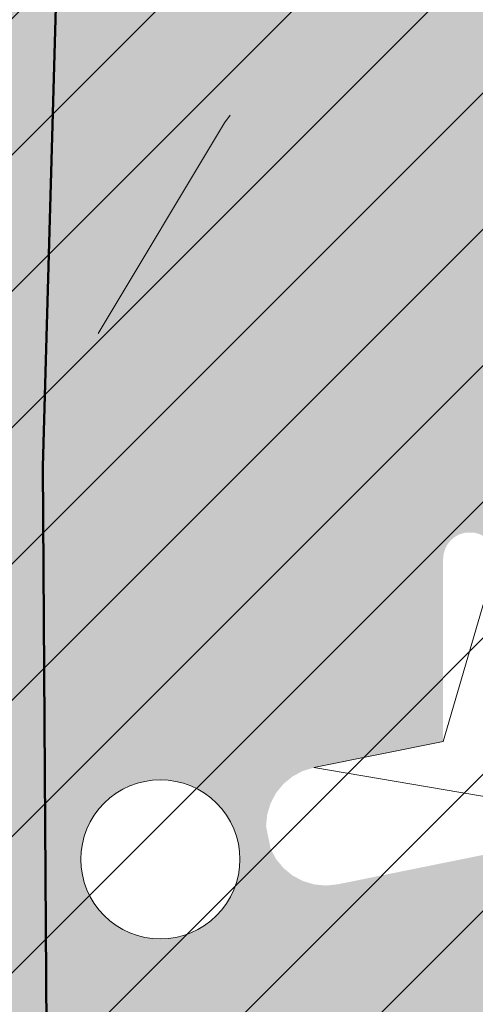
# Model space of a CAD drawing. Header units: metres. Extents: x -5203299 to 2078834, y 245743 to 5816291.
# Tile 58 of 256: x 366404.815 to 366405.76, y 5814189.861 to 5814191.904. Entities that reach past the tile are written whole.
import ezdxf

# ---------------------------------------------------------------- set-up
doc = ezdxf.new("R2010")
doc.units = ezdxf.units.M
doc.header["$LTSCALE"] = 0.5
doc.linetypes.add('Linienart-1', pattern=[2.116328, 1.058164, -1.058164])
for name, color, linetype, lineweight in [('01_CS-530-Belag-Drainasphalt', 7, 'Continuous', 5), ('01_CS-590-Markierung Mulde', 255, 'Continuous', 9), ('30 -39 Baustelle- Fläche', 7, 'Continuous', 15), ('AutoTurn-Lastzug mit Sattelzug', 7, 'Continuous', 9), ('Keine', 7, 'Continuous', 9)]:
    doc.layers.add(name, color=color, linetype=linetype, lineweight=lineweight)
doc.layers.add('30 -34 Innenwände- 4 Türen_Fenster', color=7, linetype='Continuous', lineweight=15, true_color=0x9955ff)
doc.layers.add('LA-Belag-Behinderte Parkplätze', color=7, linetype='Continuous', lineweight=9, true_color=0x888888)

# ---------------------------------------------------------------- blocks, each defined once
blk = doc.blocks.new('Gruppe-17')
at = {"color": 255, "linetype": 'Continuous', "lineweight": 5}
for points in [[(366406.53240919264, 5814191.169278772), (366406.5421994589, 5814191.174101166), (366406.5525354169, 5814191.17760442), (366406.56324021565, 5814191.179728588), (366406.5741306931, 5814191.180437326), (366406.58502050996, 5814191.17971851), (366406.59572333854, 5814191.177584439), (366406.6060560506, 5814191.174071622), (366406.6249133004, 5814191.163172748), (366406.6331151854, 5814191.155973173), (366406.64030716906, 5814191.147764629), (366406.6463661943, 5814191.13868757), (366406.6511885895, 5814191.128897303), (366406.6546918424, 5814191.118561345), (366406.6568160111, 5814191.107856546), (366406.6568059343, 5814191.08607625), (366406.6546718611, 5814191.075373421), (366406.6511590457, 5814191.065040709), (366406.64632759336, 5814191.05525491), (366406.6402601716, 5814191.046183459), (366406.6330605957, 5814191.037981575), (366406.62485205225, 5814191.03078959), (366406.6157749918, 5814191.024730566), (366406.1041243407, 5814190.72964447), (366406.1038966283, 5814190.23746731), (366405.47383770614, 5814190.110258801), (366405.4497425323, 5814190.107815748), (366405.42563372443, 5814190.110120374), (366405.40243777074, 5814190.117084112), (366405.38104607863, 5814190.12843935), (366405.36228071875, 5814190.143749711), (366405.3468628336, 5814190.16242683), (366405.3353849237, 5814190.183752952), (366405.32584502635, 5814190.231003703), (366405.3281496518, 5814190.25511251), (366405.33511338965, 5814190.278308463), (366405.34646862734, 5814190.299700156), (366405.3617789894, 5814190.318465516), (366405.38045610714, 5814190.3338834), (366405.4017822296, 5814190.34536131), (366405.42493780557, 5814190.352458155), (366405.69297482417, 5814190.406574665), (366405.69314998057, 5814190.785157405), (366405.6942214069, 5814190.795984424), (366405.69738449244, 5814190.80639438), (366405.7025176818, 5814190.815987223), (366405.70942370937, 5814190.824394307), (366405.71783718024, 5814190.831292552), (366405.72743476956, 5814190.836416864), (366405.73784764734, 5814190.839570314), (366405.7595026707, 5814190.839560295), (366405.769912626, 5814190.836397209), (366405.77950546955, 5814190.83126402), (366405.7879125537, 5814190.824357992), (366405.79481079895, 5814190.815944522), (366405.7999351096, 5814190.806346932), (366405.8030885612, 5814190.795934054), (366405.80414996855, 5814190.785106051), (366405.8039852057, 5814190.428987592), (366405.93713232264, 5814190.455869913), (366405.9373035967, 5814190.826061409)], [(366405.26102125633, 5814190.220411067), (366405.2659875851, 5814190.204999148), (366405.26941936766, 5814190.189174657), (366405.2712835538, 5814190.173089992), (366405.27156219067, 5814190.1569000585), (366405.2702525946, 5814190.140760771), (366405.2673673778, 5814190.124827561), (366405.26293432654, 5814190.109253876), (366405.2569961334, 5814190.094189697), (366405.24960998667, 5814190.0797801), (366405.24084701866, 5814190.066163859), (366405.23079162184, 5814190.053472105), (366405.21954063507, 5814190.041827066), (366405.2072024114, 5814190.031340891), (366405.1938957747, 5814190.0221145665), (366405.17974887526, 5814190.014236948), (366405.16489795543, 5814190.007783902), (366405.1494860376, 5814190.002817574), (366405.13366154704, 5814189.99938579), (366405.11757688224, 5814189.9975216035), (366405.1013869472, 5814189.997242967), (366405.08524766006, 5814189.998552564), (366405.0693144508, 5814190.00143778), (366405.053740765, 5814190.005870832), (366405.03867658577, 5814190.011809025), (366405.02426698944, 5814190.019195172), (366405.01065074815, 5814190.02795814), (366404.9979589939, 5814190.038013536), (366404.9863139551, 5814190.049264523), (366404.9758277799, 5814190.061602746), (366404.966601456, 5814190.0749093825), (366404.95872383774, 5814190.089056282), (366404.95227079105, 5814190.103907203), (366404.94730446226, 5814190.11931912), (366404.9438726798, 5814190.135143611), (366404.94200849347, 5814190.151228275), (366404.9417298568, 5814190.167418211), (366404.94303945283, 5814190.183557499), (366404.9459246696, 5814190.199490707), (366404.95035772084, 5814190.215064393), (366404.95629591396, 5814190.230128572), (366404.96368206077, 5814190.244538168), (366404.9724450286, 5814190.25815441), (366404.98250042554, 5814190.270846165), (366404.9937514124, 5814190.2824912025), (366405.006089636, 5814190.292977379), (366405.0193962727, 5814190.302203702), (366405.0335431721, 5814190.31008132), (366405.048394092, 5814190.316534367), (366405.0638060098, 5814190.321500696), (366405.07963050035, 5814190.324932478), (366405.0957151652, 5814190.326796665), (366405.1119051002, 5814190.327075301), (366405.1280443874, 5814190.325765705), (366405.14397759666, 5814190.32288049), (366405.15955128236, 5814190.318447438), (366405.17461546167, 5814190.312509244), (366405.189025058, 5814190.305123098), (366405.2026412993, 5814190.29636013), (366405.21533305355, 5814190.286304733), (366405.2269780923, 5814190.275053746), (366405.23746426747, 5814190.262715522), (366405.24669059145, 5814190.249408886), (366405.25456820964, 5814190.235261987)]]:
    blk.add_wipeout(points, dxfattribs=at).dxf.layer = 'LA-Belag-Behinderte Parkplätze'
at = {"layer": 'LA-Belag-Behinderte Parkplätze', "color": 9, "flags": 128}
blk.add_lwpolyline([(366406.5324091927, 5814191.169278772, -0.4142135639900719), (366406.6463661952, 5814191.138687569, -0.4142136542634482), (366406.6157749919, 5814191.024730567), (366406.1041243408, 5814190.729644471), (366406.1038966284, 5814190.23746731), (366405.4249378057, 5814190.352458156), (366405.6929748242, 5814190.406574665), (366405.8041499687, 5814190.785106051), (366405.8039852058, 5814190.428987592), (366405.9371323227, 5814190.455869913), (366405.9373035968, 5814190.826061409)], format="xyb", close=True, dxfattribs=at)
blk.add_lwpolyline([(366405.2716460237, 5814190.162159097), (366405.2708515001, 5814190.14598627), (366405.2684755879, 5814190.129969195), (366405.2645411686, 5814190.114262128), (366405.2590861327, 5814190.099016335), (366405.2521630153, 5814190.08437864), (366405.2438384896, 5814190.070490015), (366405.2341927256, 5814190.057484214), (366405.223318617, 5814190.045486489), (366405.2113208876, 5814190.034612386), (366405.1983150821, 5814190.024966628), (366405.1844264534, 5814190.016642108), (366405.1697887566, 5814190.009718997), (366405.1545429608, 5814190.004263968), (366405.1388358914, 5814190.000329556), (366405.1228188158, 5814189.997953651), (366405.1066459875, 5814189.997159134), (366405.0904731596, 5814189.997953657), (366405.0744560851, 5814190.00032957), (366405.0587490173, 5814190.00426399), (366405.043503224, 5814190.009719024), (366405.0288655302, 5814190.016642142), (366405.0149769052, 5814190.024966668), (366405.0019711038, 5814190.034612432), (366404.9899733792, 5814190.045486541), (366404.979099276, 5814190.05748427), (366404.9694535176, 5814190.070490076), (366404.961128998, 5814190.084378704), (366404.954205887, 5814190.099016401), (366404.9487508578, 5814190.114262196), (366404.9448164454, 5814190.129969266), (366404.9424405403, 5814190.145986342), (366404.9416460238, 5814190.16215917), (366404.9424405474, 5814190.178331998), (366404.9448164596, 5814190.194349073), (366404.9487508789, 5814190.21005614), (366404.9542059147, 5814190.225301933), (366404.9611290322, 5814190.239939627), (366404.9694535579, 5814190.253828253), (366404.9790993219, 5814190.266834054), (366404.9899734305, 5814190.278831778), (366405.0019711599, 5814190.289705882), (366405.0149769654, 5814190.29935164), (366405.0288655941, 5814190.30767616), (366405.0435032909, 5814190.314599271), (366405.0587490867, 5814190.320054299), (366405.0744561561, 5814190.323988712), (366405.0904732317, 5814190.326364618), (366405.10664606, 5814190.327159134), (366405.1228188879, 5814190.32636461), (366405.1388359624, 5814190.323988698), (366405.1545430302, 5814190.320054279), (366405.1697888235, 5814190.314599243), (366405.1844265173, 5814190.307676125), (366405.1983151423, 5814190.2993516), (366405.2113209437, 5814190.289705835), (366405.2233186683, 5814190.278831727), (366405.2341927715, 5814190.266833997), (366405.2438385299, 5814190.253828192), (366405.2521630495, 5814190.239939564), (366405.2590861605, 5814190.225301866), (366405.2645411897, 5814190.210056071), (366405.2684756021, 5814190.194349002), (366405.2708515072, 5814190.178331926)], close=True, dxfattribs=at)
blk = doc.blocks.new('Gruppe-18')
at = {"layer": 'LA-Belag-Behinderte Parkplätze', "color": 7}
blk.add_blockref('Gruppe-17', (0, 0), dxfattribs=at)
blk = doc.blocks.new('_25-01-10_187 KRA_CS_LP4_Außenanlagenplan (3D)')
at = {"layer": '01_CS-530-Belag-Drainasphalt', "linetype": 'Continuous', "lineweight": 0}
h = blk.add_hatch(color=7, dxfattribs=at)
h.paths.add_polyline_path([(366380.5245484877, 5814205.779058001), (366380.5245458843, 5814194.07157948), (366375.824735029, 5814194.071580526), (366375.8247362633, 5814199.623918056), (366373.8245471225, 5814199.623918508), (366373.8245398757, 5814167.070873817), (366399.2252964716, 5814167.070868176), (366399.2252961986, 5814165.870868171), (366370.5747916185, 5814165.870874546), (366370.5747941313, 5814177.171675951), (366370.3748127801, 5814177.171676), (366370.374812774, 5814177.186418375), (366370.3746512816, 5814177.171675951), (366367.9747483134, 5814177.171681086), (366367.9747202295, 5814165.870875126), (366367.9746988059, 5814157.347647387), (366371.8246963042, 5814157.347646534), (366372.7024521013, 5814158.561371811), (366367.9747903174, 5814160.00662699), (366367.9747903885, 5814160.320331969), (366372.8882454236, 5814158.81827947), (366375.5044042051, 5814162.435798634), (366375.7284452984, 5814162.709942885), (366375.9832231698, 5814162.955783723), (366376.2651893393, 5814163.169897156), (366376.570416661, 5814163.349301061), (366376.8946540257, 5814163.491496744), (366377.2333855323, 5814163.594503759), (366377.5818934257, 5814163.656887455), (366377.9353237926, 5814163.677778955), (366394.9040393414, 5814163.677775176), (366394.9882708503, 5814163.676592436), (366395.0724359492, 5814163.673045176), (366395.1564682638, 5814163.667136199), (366395.2403015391, 5814163.658870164), (366395.3238696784, 5814163.648253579), (366395.4071067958, 5814163.635294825), (366395.4899472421, 5814163.620004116), (366395.5723257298, 5814163.602393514), (366410.6087460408, 5814160.166510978), (366410.8065105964, 5814160.110486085), (366410.9974805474, 5814160.034459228), (366411.1796387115, 5814159.939233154), (366411.3510610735, 5814159.825813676), (366411.5099369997, 5814159.695398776), (366411.6545883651, 5814159.549365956), (366411.7834873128, 5814159.389257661), (366411.8952723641, 5814159.216765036), (366412.8012081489, 5814157.647637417), (366419.1957478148, 5814157.647635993), (366419.1934128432, 5814157.347635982), (366419.1933970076, 5814086.213699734), (366419.2007788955, 5814086.042022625), (366419.2228700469, 5814085.87161281), (366419.2595073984, 5814085.703728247), (366419.3104204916, 5814085.53960823), (366419.3752334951, 5814085.380464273), (366419.4534679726, 5814085.227471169), (366419.544546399, 5814085.08175829), (366419.6477961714, 5814084.944401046), (366419.7283441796, 5814084.859834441), (366419.8126085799, 5814084.778970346), (366419.9004193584, 5814084.701971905), (366419.9915993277, 5814084.628994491), (366420.0859645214, 5814084.560185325), (366420.1833245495, 5814084.495683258), (366420.283482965, 5814084.43561844), (366420.3862376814, 5814084.380112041), (366424.4003221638, 5814082.326862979), (366424.5764741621, 5814082.225140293), (366424.7413825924, 5814082.106051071), (366424.893341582, 5814081.970827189), (366425.0307792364, 5814081.820867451), (366425.1522738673, 5814081.65772308), (366425.256568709, 5814081.483081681), (366425.3425848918, 5814081.298749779), (366425.409432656, 5814081.106634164), (366426.8580275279, 5814076.143406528), (366427.4339967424, 5814076.31151206), (366428.2745244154, 5814073.431666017), (366428.3363271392, 5814073.252095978), (366428.4148828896, 5814073.079197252), (366428.5094834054, 5814072.914528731), (366428.6192757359, 5814072.759575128), (366428.743269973, 5814072.615733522), (366428.8803481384, 5814072.484300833), (366429.029274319, 5814072.366462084), (366429.1887057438, 5814072.263279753), (366433.5105508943, 5814069.748989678), (366433.2088360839, 5814069.230368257), (366439.0906874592, 5814065.808524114), (366439.2140185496, 5814065.72779724), (366439.3281783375, 5814065.634550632), (366439.4319012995, 5814065.529817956), (366439.5240376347, 5814065.41476022), (366439.6035659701, 5814065.29065289), (366439.6696047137, 5814065.158871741), (366439.7214217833, 5814065.020877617), (366439.7584427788, 5814064.878200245), (366440.2684288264, 5814062.377861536), (366440.3028959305, 5814062.2516823), (366440.3535373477, 5814062.131081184), (366440.4194866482, 5814062.018121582), (366440.4996154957, 5814061.914736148), (366440.5925529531, 5814061.82269371), (366440.6967089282, 5814061.743569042), (366440.810301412, 5814061.678715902), (366440.9313869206, 5814061.629243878), (366455.6199126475, 5814056.722050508), (366457.3425736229, 5814056.192103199), (366459.0849528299, 5814055.731104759), (366460.8442922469, 5814055.339786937), (366462.6178064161, 5814055.018769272), (366464.4026874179, 5814054.768560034), (366466.19610934, 5814054.589555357), (366467.9952327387, 5814054.482038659), (366469.797209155, 5814054.446180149), (366589.2494747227, 5814054.446115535), (366589.2494755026, 5814057.91611552), (366469.797210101, 5814057.916202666), (366467.1023797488, 5814058.003107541), (366464.4187476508, 5814058.263457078), (366461.7574654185, 5814058.696169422), (366459.1295917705, 5814059.299446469), (366456.5460466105, 5814060.070781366), (366454.0175656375, 5814061.006968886), (366451.5546557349, 5814062.104118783), (366449.1675503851, 5814063.357670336), (366445.0394189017, 5814066.03048183), (366441.2534884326, 5814069.169290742), (366437.8620825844, 5814072.730717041), (366434.9120724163, 5814076.665539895), (366432.4442286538, 5814080.919377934), (366430.4926582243, 5814085.433440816), (366429.0843328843, 5814090.145341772), (366428.238716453, 5814094.989959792), (366427.5056744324, 5814094.989959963), (366427.3306038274, 5814095.005404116), (366427.1609408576, 5814095.051259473), (366427.0019260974, 5814095.126109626), (366426.8584712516, 5814095.227642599), (366426.7350073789, 5814095.352722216), (366426.6353480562, 5814095.497484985), (366426.562571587, 5814095.65745943), (366426.5189259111, 5814095.827704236), (366423.9095304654, 5814111.696591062), (366423.888608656, 5814111.871801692), (366423.8832113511, 5814112.048174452), (366423.8933808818, 5814112.224336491), (366423.9190380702, 5814112.398916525), (366423.9599832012, 5814112.570555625), (366424.0158975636, 5814112.737917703), (366424.0863458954, 5814112.899700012), (366424.170779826, 5814113.0546432), (366425.703652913, 5814115.594126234), (366425.7800666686, 5814115.732854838), (366425.8452634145, 5814115.877194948), (366425.8988342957, 5814116.026241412), (366425.9404433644, 5814116.179059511), (366425.9698296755, 5814116.3346909), (366425.9868089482, 5814116.492159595), (366425.9912746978, 5814116.650478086), (366425.9831989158, 5814116.808653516), (366423.7382852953, 5814141.51438392), (366423.7321150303, 5814141.785583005), (366423.7627008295, 5814142.05512247), (366423.8294800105, 5814142.318043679), (366423.9312240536, 5814142.569509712), (366424.0660611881, 5814142.804894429), (366424.2315108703, 5814143.019867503), (366424.4245293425, 5814143.210474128), (366424.6415656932, 5814143.373207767), (366442.666624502, 5814155.067145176), (366445.6216662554, 5814157.003694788), (366445.7900252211, 5814157.099972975), (366445.9687962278, 5814157.175173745), (366446.1553525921, 5814157.228192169), (366446.3469532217, 5814157.258249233), (366446.5407829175, 5814157.264903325), (366446.7339937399, 5814157.248056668), (366446.9237468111, 5814157.207956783), (366447.1072541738, 5814157.145193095), (366476.3015162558, 5814144.394029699), (366476.4051923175, 5814144.352986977), (366476.511475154, 5814144.319264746), (366476.6198485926, 5814144.293026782), (366476.7297862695, 5814144.274400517), (366476.8407542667, 5814144.263476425), (366476.9522136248, 5814144.260307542), (366477.0636230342, 5814144.26490927), (366477.1744413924, 5814144.277259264), (366488.0002797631, 5814145.867364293), (366488.3862809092, 5814145.950318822), (366488.7580457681, 5814146.083244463), (366489.1091354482, 5814146.263838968), (366489.4334691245, 5814146.48897448), (366489.7254294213, 5814146.754751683), (366489.9799596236, 5814147.056567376), (366490.1926513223, 5814147.389194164), (366490.3598207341, 5814147.746870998), (366490.8086477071, 5814148.899400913), (366490.8234614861, 5814148.931748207), (366490.8378906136, 5814148.964268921), (366490.8519330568, 5814148.99695845), (366490.8655868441, 5814149.029812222), (366490.8788500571, 5814149.062825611), (366490.89172082, 5814149.095993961), (366490.9041973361, 5814149.129312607), (366490.9162778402, 5814149.162776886), (366490.9673707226, 5814149.306981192), (366492.1624896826, 5814152.37589293), (366492.2351482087, 5814152.587938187), (366492.3332820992, 5814152.789462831), (366492.4554077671, 5814152.977419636), (366492.5996786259, 5814153.148966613), (366492.7639132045, 5814153.301509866), (366492.9456282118, 5814153.432742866), (366493.1420760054, 5814153.5406813), (366493.3502862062, 5814153.623693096), (366501.4194279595, 5814156.278543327), (366501.6210826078, 5814156.322470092), (366501.8274599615, 5814156.324065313), (366502.0297695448, 5814156.283261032), (366502.2193941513, 5814156.201795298), (366502.3882568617, 5814156.083138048), (366502.5291651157, 5814155.932343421), (366502.6361170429, 5814155.755834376), (366502.7045575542, 5814155.561129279), (366506.1071574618, 5814143.784365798), (366506.1514808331, 5814143.59785879), (366506.1777443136, 5814143.407965), (366506.1857066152, 5814143.216429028), (366506.1752945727, 5814143.025010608), (366506.1466038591, 5814142.835468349), (366506.0998980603, 5814142.649543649), (366506.0356062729, 5814142.468944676), (366505.9543191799, 5814142.295330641), (366505.5745484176, 5814141.576134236), (366509.6573640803, 5814141.576133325), (366507.504982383, 5814149.025757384), (366507.4795223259, 5814149.137562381), (366507.4670289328, 5814149.251546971), (366507.46766647, 5814149.366212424), (366507.4814265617, 5814149.48005104), (366507.5081282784, 5814149.591566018), (366507.5474205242, 5814149.699291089), (366507.5987866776, 5814149.80180983), (366507.661551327, 5814149.89777425), (366507.6615656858, 5814149.89779368), (366507.6615800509, 5814149.897813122), (366507.6615944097, 5814149.897832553), (366507.6616087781, 5814149.897851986), (366507.6616231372, 5814149.897871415), (366507.661637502, 5814149.897890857), (366507.6616518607, 5814149.897910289), (366507.6616662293, 5814149.897929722), (366510.0964387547, 5814153.191568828), (366510.3175798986, 5814153.443465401), (366510.5776839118, 5814153.654891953), (366510.8694447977, 5814153.819909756), (366511.1846673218, 5814153.933883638), (366511.5144972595, 5814153.993612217), (366511.8496700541, 5814153.997417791), (366512.1807711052, 5814153.945193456), (366512.4985003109, 5814153.83840646), (366520.0537782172, 5814150.571419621), (366520.2143980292, 5814150.510019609), (366520.379698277, 5814150.462643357), (366520.5484571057, 5814150.42964121), (366520.7194270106, 5814150.411257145), (366520.8913441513, 5814150.407627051), (366521.0629377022, 5814150.418777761), (366521.2329391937, 5814150.444626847), (366521.4000919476, 5814150.484983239), (366525.3457663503, 5814151.619163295), (366525.5688086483, 5814151.669672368), (366525.7961588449, 5814151.694389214), (366526.0248443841, 5814151.692990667), (366526.2518752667, 5814151.665494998), (366526.4742831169, 5814151.61226172), (366526.6891600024, 5814151.533986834), (366526.8936964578, 5814151.431693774), (366527.0852182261, 5814151.306719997), (366528.5194250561, 5814150.249207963), (366528.609324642, 5814150.177802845), (366528.6938725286, 5814150.100135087), (366528.7726333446, 5814150.016604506), (366528.8452015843, 5814149.927641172), (366528.911203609, 5814149.83370313), (366528.970299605, 5814149.735274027), (366529.0221852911, 5814149.632860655), (366529.0665935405, 5814149.526990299), (366530.3082701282, 5814146.240986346), (366530.3938547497, 5814146.067451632), (366530.5112572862, 5814145.913647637), (366530.6560822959, 5814145.785332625), (366530.8229076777, 5814145.687310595), (366531.0054876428, 5814145.623251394), (366531.1969865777, 5814145.595553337), (366531.3902349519, 5814145.605253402), (366531.5779977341, 5814145.651988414), (366546.4384005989, 5814150.922791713), (366546.7379919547, 5814151.003516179), (366547.046463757, 5814151.036931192), (366547.3563917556, 5814151.022232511), (366547.6603166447, 5814150.959773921), (366547.9509236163, 5814150.851058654), (366548.2212183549, 5814150.698703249), (366548.4646954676, 5814150.506374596), (366548.6754951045, 5814150.278701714), (366551.9264445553, 5814146.169274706), (366552.4059608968, 5814145.661422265), (366552.9665069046, 5814145.244723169), (366553.590991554, 5814144.931883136), (366554.2603738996, 5814144.732440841), (366554.9542440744, 5814144.65247743), (366555.6514455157, 5814144.694431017), (366556.3307201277, 5814144.857022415), (366556.9713563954, 5814145.135294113), (366560.576204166, 5814147.355375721), (366560.7660465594, 5814147.458582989), (366560.96591532, 5814147.540706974), (366561.1734773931, 5814147.600789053), (366561.3863099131, 5814147.638127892), (366561.6019285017, 5814147.65228764), (366561.8178162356, 5814147.643102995), (366562.0314530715, 5814147.610681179), (366562.2403452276, 5814147.555400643), (366567.0141937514, 5814146.011700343), (366567.3011173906, 5814145.893625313), (366567.5663260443, 5814145.73259344), (366567.8034369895, 5814145.532480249), (366568.0067437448, 5814145.298101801), (366568.1713533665, 5814145.035098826), (366568.2933042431, 5814144.74980096), (366568.3696614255, 5814144.449074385), (366568.3985876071, 5814144.140156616), (366568.4784672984, 5814139.058790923), (366569.0228498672, 5814138.856640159), (366569.5643734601, 5814138.646951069), (366570.102933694, 5814138.429764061), (366570.6384267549, 5814138.205121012), (366571.170749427, 5814137.973065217), (366571.6997990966, 5814137.733641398), (366572.2254737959, 5814137.486895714), (366572.7476721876, 5814137.232875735), (366573.3588658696, 5814137.765397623), (366573.5055209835, 5814137.878919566), (366573.6643272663, 5814137.974708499), (366573.8331511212, 5814138.051477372), (366574.0097243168, 5814138.10819475), (366574.1916744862, 5814138.144098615), (366574.3765570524, 5814138.158706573), (366574.5618880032, 5814138.151822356), (366574.7451773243, 5814138.12353847), (366580.8802154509, 5814136.808886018), (366581.023982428, 5814136.788853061), (366581.1691350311, 5814136.789844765), (366581.3126148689, 5814136.811840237), (366581.4513987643, 5814136.854375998), (366581.5825625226, 5814136.916555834), (366581.7033424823, 5814136.997069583), (366581.8111937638, 5814137.094220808), (366581.903843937, 5814137.205962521), (366583.6210219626, 5814139.613214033), (366583.7133379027, 5814139.771552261), (366583.7752045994, 5814139.944079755), (366583.804543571, 5814140.125000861), (366583.8003692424, 5814140.308237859), (366583.7628218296, 5814140.487635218), (366583.6931626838, 5814140.657166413), (366583.593731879, 5814140.811136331), (366583.4678696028, 5814140.944372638), (366581.9177500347, 5814142.309647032), (366581.8441170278, 5814142.390418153), (366581.789793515, 5814142.485258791), (366581.7573752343, 5814142.589637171), (366581.7484112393, 5814142.698565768), (366581.7633298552, 5814142.806839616), (366581.8014182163, 5814142.909285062), (366581.8608563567, 5814143.001006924), (366581.9388041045, 5814143.077622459), (366582.5857268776, 5814143.587274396), (366582.6355590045, 5814143.621849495), (366582.689210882, 5814143.650136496), (366582.745893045, 5814143.67171916), (366582.8047714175, 5814143.686279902), (366582.8649796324, 5814143.693604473), (366582.9256317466, 5814143.693585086), (366582.9858352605, 5814143.686222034), (366583.0447043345, 5814143.671623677), (366587.7456335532, 5814142.198033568), (366587.7456979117, 5814142.198207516), (366588.7010728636, 5814141.898534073), (366587.7254918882, 5814139.261678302), (366590.2077272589, 5814138.391382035), (366591.6375105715, 5814138.391356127), (366591.6374935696, 5814137.391356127), (366590.0374935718, 5814137.391381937), (366590.0376046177, 5814128.791886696), (366595.7373887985, 5814128.790873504), (366595.7357211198, 5814137.391288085), (366593.9374935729, 5814137.391317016), (366593.9375105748, 5814138.391317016), (366595.9220056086, 5814138.391283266), (366598.7430643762, 5814138.39127063), (366598.7633119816, 5814138.491466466), (366598.7228200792, 5814153.203118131), (366597.2036008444, 5814153.203118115), (366597.2036025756, 5814161.006650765), (366597.9174512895, 5814161.006654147), (366598.7152357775, 5814161.006650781), (366598.7183008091, 5814165.621831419), (366598.7181835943, 5814165.87082379), (366597.1924523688, 5814165.870824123), (366597.1824947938, 5814190.385824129), (366598.7065425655, 5814190.385823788), (366598.7032840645, 5814197.51976377), (366598.6992614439, 5814205.777413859), (366568.2295025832, 5814205.777551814), (366568.2295010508, 5814198.900830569), (366583.8825157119, 5814198.900827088), (366583.8825154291, 5814197.60082709), (366593.1765154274, 5814197.60082502), (366593.1765140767, 5814191.535825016), (366594.2765140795, 5814191.535824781), (366594.2765138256, 5814190.385824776), (366593.1765138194, 5814190.385825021), (366593.1765082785, 5814165.466825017), (366581.3945082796, 5814165.466827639), (366581.3945080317, 5814164.370827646), (366578.6225080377, 5814164.370828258), (366578.6225082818, 5814165.46682826), (366573.1425082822, 5814165.466829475), (366573.1425080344, 5814164.370829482), (366570.3725080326, 5814164.370830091), (366570.3725082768, 5814165.466830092), (366567.0425082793, 5814165.466830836), (366567.0425094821, 5814170.903830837), (366564.8925094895, 5814170.903831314), (366564.8925091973, 5814169.603831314), (366559.6325091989, 5814169.603832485), (366559.6325094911, 5814170.903832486), (366548.3925094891, 5814170.903834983), (366548.3925091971, 5814169.605834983), (366545.6225092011, 5814169.605835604), (366545.6225094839, 5814170.905835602), (366543.4833521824, 5814170.905836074), (366543.483352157, 5814170.795589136), (366543.5833521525, 5814170.795589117), (366543.5833507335, 5814164.384896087), (366543.5790962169, 5814164.236219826), (366543.5663470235, 5814164.088030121), (366543.5451447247, 5814163.940811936), (366543.51555871, 5814163.795047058), (366543.4776858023, 5814163.651212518), (366543.4316499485, 5814163.509779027), (366543.3776018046, 5814163.371209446), (366543.3157182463, 5814163.235957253), (366543.3159602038, 5814163.235957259), (366541.2950345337, 5814159.263347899), (366541.2036087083, 5814159.084657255), (366541.0878863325, 5814158.920653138), (366540.9501823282, 5814158.774616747), (366540.7932516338, 5814158.64946973), (366540.6202338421, 5814158.547715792), (366540.4345903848, 5814158.471390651), (366540.2400352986, 5814158.422021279), (366540.0404608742, 5814158.400595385), (366533.8841306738, 5814158.400596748), (366533.7710508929, 5814158.394182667), (366533.6594217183, 5814158.375022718), (366533.550675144, 5814158.343362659), (366533.4462061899, 5814158.299608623), (366533.347355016, 5814158.244321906), (366533.2553896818, 5814158.178211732), (366533.1714899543, 5814158.102126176), (366533.0967321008, 5814158.01704127), (366531.4450395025, 5814155.907297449), (366531.3142070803, 5814155.769473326), (366531.1596643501, 5814155.658887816), (366530.9869922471, 5814155.57953446), (366530.8024264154, 5814155.534278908), (366530.6126320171, 5814155.524755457), (366530.4244630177, 5814155.551308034), (366530.2447146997, 5814155.612977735), (366530.0798781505, 5814155.707537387), (366518.671470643, 5814163.783154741), (366518.6552399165, 5814163.793091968), (366518.6392012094, 5814163.803336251), (366518.6233603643, 5814163.813883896), (366518.6077231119, 5814163.824731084), (366518.5922951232, 5814163.835873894), (366518.5770819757, 5814163.847308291), (366518.5620891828, 5814163.859030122), (366518.5473221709, 5814163.871035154), (366518.227628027, 5814164.097335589), (366518.2113972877, 5814164.107272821), (366518.1953585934, 5814164.117517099), (366518.1795177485, 5814164.128064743), (366518.1638804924, 5814164.13891194), (366518.1484524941, 5814164.150054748), (366518.133239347, 5814164.161489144), (366518.118246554, 5814164.173210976), (366518.1034795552, 5814164.185216), (366518.0276280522, 5814164.238908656), (366517.9257434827, 5814164.308865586), (366517.8332662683, 5814164.390855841), (366517.7516091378, 5814164.483627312), (366517.6820193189, 5814164.585762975), (366517.625559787, 5814164.695702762), (366517.5830929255, 5814164.8117674), (366517.5552673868, 5814164.932184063), (366517.542508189, 5814165.055113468), (366517.5425094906, 5814170.905841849), (366515.3925094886, 5814170.905842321), (366515.3925091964, 5814169.60584232), (366512.6225092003, 5814169.605842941), (366512.6225094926, 5814170.90384294), (366493.9794948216, 5814170.903847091), (366493.9794936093, 5814165.466847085), (366493.9816428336, 5814164.805743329), (366493.9772899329, 5814164.667200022), (366493.9633513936, 5814164.52929096), (366493.9398941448, 5814164.392678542), (366493.9070308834, 5814164.258018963), (366493.8649194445, 5814164.125959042), (366493.813762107, 5814163.997133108), (366493.7538046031, 5814163.872159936), (366493.6853349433, 5814163.751639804), (366491.2324349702, 5814159.76256586), (366491.1356452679, 5814159.622459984), (366491.0245134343, 5814159.493434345), (366490.9002982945, 5814159.376950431), (366490.7644068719, 5814159.274327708), (366490.6183784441, 5814159.186728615), (366490.4638671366, 5814159.11514541), (366490.3026231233, 5814159.060388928), (366490.1364728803, 5814159.023079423), (366477.5991398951, 5814156.901296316), (366477.5117592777, 5814156.884500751), (366477.4252121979, 5814156.863835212), (366477.339669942, 5814156.839340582), (366477.255301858, 5814156.811065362), (366477.1722749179, 5814156.779065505), (366477.0907534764, 5814156.743404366), (366477.0108988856, 5814156.704152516), (366476.9328692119, 5814156.661387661), (366472.1441940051, 5814153.896646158), (366471.8473125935, 5814153.756365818), (366471.5314791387, 5814153.666552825), (366471.2052066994, 5814153.62962803), (366470.8772897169, 5814153.646586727), (366470.5565669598, 5814153.716971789), (366470.2516832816, 5814153.838886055), (366469.9708566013, 5814154.009043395), (366469.7216564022, 5814154.222857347), (366460.1272774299, 5814163.540894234), (366459.9910039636, 5814163.687171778), (366459.8700145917, 5814163.846323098), (366459.7655184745, 5814164.016758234), (366459.6785597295, 5814164.196774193), (366459.6100072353, 5814164.384572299), (366459.5605459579, 5814164.578276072), (366459.5306701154, 5814164.77595006), (366459.5206782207, 5814164.975619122), (366459.5206783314, 5814165.466854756), (366416.5925082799, 5814165.466864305), (366416.5925098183, 5814172.385854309), (366415.6175098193, 5814172.385854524), (366415.6175098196, 5814172.390864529), (366415.4925098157, 5814172.390864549), (366415.4925102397, 5814174.265864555), (366416.5925102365, 5814174.265864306), (366416.5925154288, 5814197.600864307), (366419.9061273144, 5814197.600863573), (366419.9079382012, 5814198.900863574), (366424.39251572, 5814198.900862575), (366424.3925172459, 5814205.779652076), (366408.2253076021, 5814205.779905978), (366408.2253073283, 5814204.571904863), (366403.7253048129, 5814204.571905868), (366403.7253024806, 5814194.071574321), (366403.6253024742, 5814194.071573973), (366400.3253021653, 5814194.071575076), (366400.2253021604, 5814194.071575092), (366400.2253024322, 5814195.271564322), (366401.9253027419, 5814195.271563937), (366401.9253048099, 5814204.571613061), (366400.3253048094, 5814204.571613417), (366400.3253048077, 5814204.571906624), (366400.2253048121, 5814204.571906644), (366400.2253050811, 5814205.778626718), (366398.1253050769, 5814205.778627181), (366398.1253048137, 5814204.571907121), (366398.0253048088, 5814204.571907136), (366398.0253048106, 5814204.571613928), (366396.4253048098, 5814204.571614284), (366396.4253027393, 5814195.271575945), (366398.125302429, 5814195.271575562), (366398.1253021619, 5814194.071575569), (366398.0253021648, 5814194.071575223), (366395.3253021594, 5814194.071576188), (366395.2253021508, 5814194.071576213), (366395.2253048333, 5814204.651908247), (366395.225303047, 5814205.778602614), (366393.2253030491, 5814205.778607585), (366393.2253050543, 5814205.671654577), (366393.2253024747, 5814194.071576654), (366388.5245458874, 5814194.071577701), (366388.524548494, 5814205.778619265), (366386.5245464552, 5814205.778624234), (366386.5245458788, 5814194.071578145), (366382.5245458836, 5814194.071579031), (366382.5245484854, 5814205.779053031)])
h.paths.add_polyline_path([(366428.8487219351, 5814077.566576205), (366429.0005176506, 5814077.616474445), (366429.1603033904, 5814077.615938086), (366429.3117606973, 5814077.565021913), (366429.4394216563, 5814077.468925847), (366434.1106927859, 5814072.603737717), (366434.212670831, 5814072.478738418), (366434.2932226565, 5814072.338968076), (366434.3502519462, 5814072.188064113), (366434.3822745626, 5814072.029953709), (366434.3884571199, 5814071.868751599), (366434.3686387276, 5814071.708652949), (366434.3233351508, 5814071.553824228), (366434.2537256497, 5814071.4082946), (366434.0664000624, 5814071.086298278), (366434.0090443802, 5814071.006814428), (366433.9372842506, 5814070.940047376), (366433.8538773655, 5814070.888562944), (366433.7620290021, 5814070.854339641), (366433.6652688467, 5814070.838692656), (366433.567315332, 5814070.842223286), (366433.4719327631, 5814070.864795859), (366433.3827865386, 5814070.905542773), (366429.7068781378, 5814073.044050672), (366429.617762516, 5814073.10246237), (366429.5353678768, 5814073.17002453), (366429.4606296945, 5814073.245970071), (366429.3943965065, 5814073.329436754), (366429.3374202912, 5814073.419476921), (366429.2903479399, 5814073.515068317), (366429.2537138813, 5814073.615125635), (366429.2279340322, 5814073.718512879), (366428.5878525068, 5814077.027679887), (366428.5829653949, 5814077.187391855), (366428.6287112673, 5814077.340490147), (366428.7204187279, 5814077.471339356)])
h.paths.add_polyline_path([(366573.2677660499, 5814145.282171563), (366573.4766112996, 5814145.32530858), (366574.940802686, 5814145.467569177), (366575.1531378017, 5814145.476853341), (366575.3652591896, 5814145.463552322), (366575.574771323, 5814145.427816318), (366575.7793081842, 5814145.370048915), (366575.9765598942, 5814145.290902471), (366576.1642988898, 5814145.191270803), (366576.3404050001, 5814145.072279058), (366576.502889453, 5814144.935271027), (366578.6942773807, 5814142.878598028), (366578.7925817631, 5814142.764006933), (366578.8640282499, 5814142.631002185), (366578.9052930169, 5814142.485771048), (366578.914456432, 5814142.335069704), (366578.8910921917, 5814142.185908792), (366578.8362872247, 5814142.045227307), (366578.7525910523, 5814141.91956978), (366578.6438972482, 5814141.814781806), (366577.5295355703, 5814140.951612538), (366577.3288949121, 5814140.814844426), (366577.1131585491, 5814140.703399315), (366576.8855065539, 5814140.61891998), (366576.6492946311, 5814140.562651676), (366576.4080046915, 5814140.535423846), (366576.1651934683, 5814140.537637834), (366575.9244401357, 5814140.569260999), (366575.6892935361, 5814140.629827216), (366574.0965929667, 5814141.1449896), (366573.9065412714, 5814141.2201828), (366573.72762567, 5814141.318989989), (366573.5627658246, 5814141.439799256), (366573.4146518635, 5814141.580639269), (366573.2857006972, 5814141.739211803), (366573.1780165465, 5814141.912929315), (366573.0933565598, 5814142.098957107), (366573.0331022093, 5814142.294259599), (366572.6008803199, 5814144.096823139), (366572.5735509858, 5814144.308318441), (366572.5916878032, 5814144.520799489), (366572.6544662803, 5814144.724603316), (366572.7590314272, 5814144.910461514), (366572.9006279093, 5814145.069921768), (366573.0728163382, 5814145.19573229)])
h.paths.add_polyline_path([(366592.0947029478, 5814160.9329828), (366592.0949750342, 5814160.932982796), (366592.1391865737, 5814160.949716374), (366592.1842105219, 5814160.964299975), (366592.2300468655, 5814160.976733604), (366592.2766956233, 5814160.987017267), (366592.3241567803, 5814160.99515095), (366592.3724303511, 5814161.001134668), (366592.4215163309, 5814161.004968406), (366592.471414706, 5814161.006652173), (366592.8363499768, 5814161.00665209), (366592.8363482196, 5814153.075591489), (366590.4869245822, 5814146.72543566), (366588.0726739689, 5814147.556096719), (366587.9171033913, 5814147.624925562), (366587.7754503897, 5814147.71912767), (366587.6518143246, 5814147.835976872), (366587.5497731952, 5814147.972091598), (366587.4722800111, 5814148.12353274), (366587.4215774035, 5814148.285917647), (366587.3991326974, 5814148.454546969), (366587.4055954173, 5814148.624540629), (366587.7875922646, 5814151.710466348), (366588.1921095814, 5814154.978321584), (366588.2155287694, 5814155.130432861), (366588.2479070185, 5814155.280891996), (366588.2891308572, 5814155.42917178), (366588.3390558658, 5814155.574752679), (366588.3975070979, 5814155.717124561), (366588.4642797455, 5814155.855788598), (366588.5391398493, 5814155.990258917), (366588.6218251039, 5814156.120064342), (366590.0417714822, 5814158.210008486), (366591.644264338, 5814160.568633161), (366591.6877484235, 5814160.627834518), (366591.7354609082, 5814160.683684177), (366591.7871443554, 5814160.735880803), (366591.8425199, 5814160.784142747), (366591.9012887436, 5814160.828209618), (366591.9631337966, 5814160.867843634), (366592.0277213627, 5814160.902830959)])
h.paths.add_polyline_path([(366572.1436073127, 5814155.182753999), (366572.2927535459, 5814155.235370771), (366578.6241058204, 5814156.690746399), (366578.7931946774, 5814156.722029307), (366578.9643457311, 5814156.738671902), (366579.13629377, 5814156.74055116), (366579.3077676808, 5814156.727653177), (366579.4774998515, 5814156.700073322), (366579.6442355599, 5814156.658015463), (366579.8067422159, 5814156.601790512), (366579.9638186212, 5814156.531814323), (366583.6633348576, 5814154.689197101), (366583.8229919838, 5814154.58993434), (366583.9612490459, 5814154.462543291), (366584.0732195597, 5814154.311526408), (366584.1549460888, 5814154.142221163), (366584.2035401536, 5814153.96061138), (366584.2172842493, 5814153.773115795), (366584.1956926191, 5814153.586361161), (366584.1395283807, 5814153.406948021), (366583.7891314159, 5814152.572414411), (366583.715915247, 5814152.430845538), (366583.6211374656, 5814152.30270686), (366583.5072055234, 5814152.191253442), (366583.3770135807, 5814152.099316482), (366583.2338687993, 5814152.029231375), (366583.0814074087, 5814151.982778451), (366582.9235022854, 5814151.96113774), (366582.7641645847, 5814151.964858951), (366572.7027668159, 5814153.006136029), (366572.6410911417, 5814153.016450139), (366572.581185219, 5814153.034381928), (366572.5239860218, 5814153.059650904), (366572.4703882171, 5814153.091861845), (366572.4212301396, 5814153.130510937), (366572.3772806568, 5814153.174993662), (366572.3392272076, 5814153.224614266), (366572.307664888, 5814153.278596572), (366571.8243690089, 5814154.238326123), (366571.7696488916, 5814154.38671352), (366571.7496368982, 5814154.543597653), (366571.7653545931, 5814154.700970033), (366571.8159996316, 5814154.85079724), (366571.8989867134, 5814154.98543101), (366572.0100796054, 5814155.097998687)])
h.paths.add_polyline_path([(366553.9978214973, 5814151.456905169), (366554.5656855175, 5814151.60986072), (366555.1524783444, 5814151.649092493), (366555.7356498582, 5814151.573092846), (366556.2927890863, 5814151.384782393), (366556.8024854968, 5814151.091397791), (366557.2451517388, 5814150.704213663), (366557.6037764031, 5814150.238109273), (366557.8645777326, 5814149.710996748), (366558.0175332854, 5814149.143132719), (366558.0567650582, 5814148.556339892), (366557.9807654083, 5814147.973168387), (366557.7924549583, 5814147.41602915), (366557.4990703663, 5814146.906332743), (366557.1118862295, 5814146.463666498), (366556.6457818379, 5814146.105041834), (366556.1186693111, 5814145.844240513), (366555.5508052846, 5814145.691284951), (366554.9640124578, 5814145.652053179), (366554.3808409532, 5814145.728052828), (366553.8237017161, 5814145.916363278), (366553.3140053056, 5814146.209747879), (366552.8713390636, 5814146.596932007), (366552.5127144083, 5814147.063036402), (366552.2519130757, 5814147.590148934), (366552.0989575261, 5814148.158012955), (366552.0597257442, 5814148.744805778), (366552.1357253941, 5814149.327977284), (366552.3240358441, 5814149.88511652), (366552.6174204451, 5814150.394812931), (366553.0046045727, 5814150.837479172), (366553.4707089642, 5814151.196103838)])
h.paths.add_polyline_path([(366559.0650085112, 5814166.495832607), (366559.7000085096, 5814166.495832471), (366559.7000083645, 5814165.860832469), (366559.0650083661, 5814165.860832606)])
h.paths.add_polyline_path([(366548.1418906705, 5814166.432621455), (366548.3139112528, 5814166.479847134), (366548.491585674, 5814166.495757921), (366550.8150085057, 5814166.495757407), (366550.8150085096, 5814166.49902671), (366551.450008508, 5814166.499026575), (366551.4500085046, 5814166.495834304), (366554.667518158, 5814166.49583359), (366554.667517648, 5814165.895833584), (366554.6675078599, 5814163.404070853), (366554.6675169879, 5814161.222383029), (366554.6675049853, 5814161.216184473), (366554.6674689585, 5814161.209986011), (366554.6674089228, 5814161.203787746), (366554.6673248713, 5814161.197589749), (366554.66721682, 5814161.191392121), (366554.6670847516, 5814161.185194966), (366554.6669286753, 5814161.17899837), (366554.6667485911, 5814161.172802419), (366554.6667485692, 5814161.058562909), (366554.6436982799, 5814160.787955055), (366554.5752124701, 5814160.525144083), (366554.4632640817, 5814160.277702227), (366554.3110786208, 5814160.05275891), (366554.1230409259, 5814159.8567953), (366553.9045688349, 5814159.695457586), (366553.6619570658, 5814159.573394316), (366553.4021958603, 5814159.494122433), (366547.836965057, 5814158.300826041), (366547.6055417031, 5814158.278838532), (366547.3752947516, 5814158.310878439), (366547.1586667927, 5814158.395214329), (366546.9673644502, 5814158.527288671), (366546.8117257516, 5814158.699964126), (366546.7001614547, 5814158.903909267), (366546.6387005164, 5814159.128102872), (366546.6306640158, 5814159.360429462), (366546.6287656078, 5814159.388330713), (366546.6276481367, 5814159.416274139), (366546.6273124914, 5814159.444237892), (366546.6277589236, 5814159.472200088), (366546.6289870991, 5814159.50013887), (366546.6309960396, 5814159.52803238), (366546.6337841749, 5814159.555858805), (366546.6373493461, 5814159.583596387), (366547.5016242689, 5814165.637097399), (366547.542487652, 5814165.81073936), (366547.6135525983, 5814165.974358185), (366547.7125577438, 5814166.122747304), (366547.8363525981, 5814166.251184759), (366547.9809978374, 5814166.355583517)])
h.paths.add_polyline_path([(366497.458344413, 5814166.742741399), (366497.6043616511, 5814166.776144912), (366497.7537302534, 5814166.787363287), (366505.1675296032, 5814166.787361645), (366505.1675287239, 5814162.822869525), (366505.1657082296, 5814162.822869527), (366505.1411605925, 5814162.543676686), (366505.0682720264, 5814162.27305062), (366504.9492786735, 5814162.019295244), (366504.7878317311, 5814161.790196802), (366504.5888850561, 5814161.592784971), (366504.3585431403, 5814161.433117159), (366504.103873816, 5814161.316092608), (366503.8326913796, 5814161.245302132), (366495.064707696, 5814159.76143314), (366494.9464506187, 5814159.75719939), (366494.8311785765, 5814159.783939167), (366494.7268625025, 5814159.83980345), (366494.6407157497, 5814159.920929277), (366494.5786952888, 5814160.021706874), (366494.5450897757, 5814160.135167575), (366494.5422229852, 5814160.253465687), (366494.5702929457, 5814160.368421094), (366496.8218950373, 5814166.15024556), (366496.886551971, 5814166.285361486), (366496.9706656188, 5814166.40930391), (366497.0723487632, 5814166.519291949), (366497.189319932, 5814166.61285784), (366497.3189546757, 5814166.687902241)])
h.paths.add_polyline_path([(366509.5650085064, 5814166.495843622), (366510.2000085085, 5814166.495843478), (366510.2000083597, 5814165.860843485), (366509.5650083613, 5814165.86084362)])
h.paths.add_polyline_path([(366477.560474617, 5814155.087926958), (366477.6529255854, 5814155.117656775), (366477.7470098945, 5814155.14172302), (366477.8423809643, 5814155.160037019), (366477.9386874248, 5814155.172531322), (366478.0355744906, 5814155.179159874), (366485.8583354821, 5814155.47622501), (366486.1228847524, 5814155.450932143), (366486.3714300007, 5814155.356850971), (366486.5864174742, 5814155.200625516), (366486.7526634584, 5814154.993289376), (366486.8584266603, 5814154.749485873), (366486.8962374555, 5814154.486433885), (366486.8634253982, 5814154.222711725), (366486.762307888, 5814153.976945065), (366485.8122234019, 5814152.331351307), (366485.7386259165, 5814152.2156317), (366485.655389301, 5814152.106639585), (366485.5631249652, 5814152.005175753), (366485.462510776, 5814151.911985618), (366485.3542859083, 5814151.827753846), (366485.2392454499, 5814151.753099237), (366485.1182345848, 5814151.688570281), (366484.9921423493, 5814151.634641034), (366478.6439095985, 5814149.235845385), (366478.5212670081, 5814149.195082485), (366478.3957345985, 5814149.164350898), (366478.2681314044, 5814149.143851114), (366478.1392899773, 5814149.133716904), (366478.0100509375, 5814149.134014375), (366477.8812575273, 5814149.144741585), (366477.75375005, 5814149.165828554), (366477.6283604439, 5814149.197137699), (366473.0230419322, 5814150.546832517), (366472.759022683, 5814150.668204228), (366472.5410438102, 5814150.860356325), (366472.387510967, 5814151.107064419), (366472.3113880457, 5814151.387497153), (366472.3191026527, 5814151.677975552), (366472.4100033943, 5814151.953972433), (366472.5764148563, 5814152.192183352), (366472.804285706, 5814152.372494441), (366477.2962901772, 5814154.965953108), (366477.3818278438, 5814155.011935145), (366477.4699976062, 5814155.052643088)])
h.paths.add_polyline_path([(366416.9825172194, 5814205.66086422), (366417.6175172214, 5814205.660864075), (366417.6175170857, 5814205.025864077), (366416.9825170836, 5814205.025864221)])
h.paths.add_polyline_path([(366375.8247346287, 5814192.271580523), (366380.5241671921, 5814192.271579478), (366380.5241619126, 5814168.570872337), (366375.824729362, 5814168.570873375)])
h.paths.add_polyline_path([(366575.5650172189, 5814205.660828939), (366576.2000172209, 5814205.660828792), (366576.2000170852, 5814205.025828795), (366575.5650170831, 5814205.025828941)])
h.paths.add_polyline_path([(366592.1475172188, 5814205.660825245), (366592.7825172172, 5814205.660825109), (366592.7825170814, 5814205.025825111), (366592.1475170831, 5814205.025825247)])
h.paths.add_polyline_path([(366583.8150172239, 5814205.660827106), (366584.4500172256, 5814205.660826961), (366584.4500170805, 5814205.025826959), (366583.8150170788, 5814205.025827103)])
h.paths.add_polyline_path([(366401.0253020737, 5814192.271574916), (366403.7253020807, 5814192.271574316), (366403.7252981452, 5814174.621574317), (366408.2252984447, 5814174.621573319), (366408.2252964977, 5814165.870812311), (366401.0252962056, 5814165.870823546)])
h.paths.add_polyline_path([(366370.7510922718, 5814163.63971961), (366370.8448888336, 5814163.668172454), (366370.9424339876, 5814163.677779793), (366373.3853757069, 5814163.677779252), (366373.4560944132, 5814163.667694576), (366373.5211753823, 5814163.638244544), (366373.5754303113, 5814163.591776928), (366373.6145339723, 5814163.531996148), (366373.6353689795, 5814163.463667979), (366373.6362743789, 5814163.392239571), (366373.6171779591, 5814163.32340525), (366373.5796021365, 5814163.262652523), (366372.0040105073, 5814161.375106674), (366371.9403520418, 5814161.311484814), (366371.8663193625, 5814161.260305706), (366371.7843111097, 5814161.22322762), (366371.6969843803, 5814161.201451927), (366371.6071686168, 5814161.195684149), (366371.5177738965, 5814161.20611119), (366371.4316966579, 5814161.232395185), (366371.3517258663, 5814161.273684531), (366370.6739958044, 5814161.70496751), (366370.6233029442, 5814161.741888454), (366370.577630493, 5814161.784864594), (366370.5376970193, 5814161.833219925), (366370.5041307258, 5814161.886193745), (366370.4774596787, 5814161.942952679), (366370.4581034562, 5814162.002603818), (366370.446366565, 5814162.064208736), (366370.442433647, 5814162.126798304), (366370.4424338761, 5814163.177779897), (366370.4520413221, 5814163.275325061), (366370.480494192, 5814163.369121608), (366370.5266991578, 5814163.455565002), (366370.5888805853, 5814163.531333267), (366370.6646488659, 5814163.593514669)])
h.paths.add_polyline_path([(366423.4612604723, 5814157.155261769), (366423.7769824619, 5814157.256923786), (366424.1068818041, 5814157.291303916), (366431.3841894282, 5814157.291302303), (366431.661552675, 5814157.252067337), (366431.917151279, 5814157.13744138), (366432.1309284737, 5814156.956419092), (366432.2861092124, 5814156.723205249), (366432.3705165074, 5814156.456100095), (366432.3775269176, 5814156.176063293), (366432.3065903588, 5814155.905069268), (366432.1632732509, 5814155.664382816), (366430.2121367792, 5814153.239670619), (366430.1386937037, 5814153.154690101), (366430.0594696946, 5814153.075071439), (366429.9748551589, 5814153.001207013), (366429.8852670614, 5814152.933460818), (366429.791146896, 5814152.872166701), (366429.6929584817, 5814152.81762673), (366429.5911856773, 5814152.770109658), (366429.4863300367, 5814152.729849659), (366423.5760601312, 5814150.695572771), (366423.4657530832, 5814150.671107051), (366423.3527691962, 5814150.672033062), (366423.2428779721, 5814150.698303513), (366423.1416910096, 5814150.748576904), (366423.054375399, 5814150.820286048), (366422.9853898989, 5814150.909769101), (366422.9382572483, 5814151.01245664), (366422.9153841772, 5814151.123104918), (366422.5134461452, 5814155.546514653), (366422.517831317, 5814155.878171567), (366422.5905056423, 5814156.201797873), (366422.7283459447, 5814156.503485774), (366422.9254285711, 5814156.770270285), (366423.1732839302, 5814156.990686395)])
h.paths.add_polyline_path([(366388.5254912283, 5814192.271577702), (366393.2253020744, 5814192.27157665), (366393.2252968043, 5814168.570869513), (366388.5254859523, 5814168.570870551)])
h.paths.add_polyline_path([(366382.5247346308, 5814192.271579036), (366386.5249237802, 5814192.271578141), (366386.5249185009, 5814168.570870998), (366382.5247293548, 5814168.570871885)])
h.paths.add_polyline_path([(366395.2253020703, 5814192.271576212), (366399.2251129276, 5814192.27157532), (366399.2251076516, 5814168.570868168), (366395.2252968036, 5814168.570869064)])
at = {"layer": 'LA-Belag-Behinderte Parkplätze', "linetype": 'Continuous', "lineweight": 0, "true_color": 0x888888}
blk.add_hatch(color=252, dxfattribs=at).paths.add_polyline_path([(366403.0253015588, 5814188.62157448), (366403.025302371, 5814192.27157448), (366408.2253023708, 5814192.271573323), (366408.225301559, 5814188.621573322)])
at = {"layer": 'LA-Belag-Behinderte Parkplätze'}
blk.add_blockref('Gruppe-18', (0, 0), dxfattribs=at)
at = {"color": 255, "lineweight": 9}
blk.add_wipeout([(366401.4253019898, 5814191.871574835), (366401.42529640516, 5814166.770867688), (366401.43490374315, 5814166.673322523), (366401.4633565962, 5814166.579525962), (366401.509561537, 5814166.493082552), (366401.57174293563, 5814166.417314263), (366401.6475111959, 5814166.35513283), (366401.7339545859, 5814166.308927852), (366401.82775113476, 5814166.280474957), (366401.925296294, 5814166.270867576), (366407.32529658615, 5814166.270866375), (366407.4228417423, 5814166.280473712), (366407.51663829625, 5814166.3089265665), (366407.60308169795, 5814166.355131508), (366407.67884997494, 5814166.417312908), (366407.7410313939, 5814166.493081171), (366407.78723635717, 5814166.579524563), (366407.81568923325, 5814166.67332111), (366407.8252966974, 5814166.770866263), (366407.8252982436, 5814173.721573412), (366407.81569090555, 5814173.819118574), (366407.7872380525, 5814173.912915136), (366407.7410331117, 5814173.999358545), (366407.6788517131, 5814174.075126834), (366407.6030834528, 5814174.137308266), (366407.5166400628, 5814174.183513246), (366407.42284351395, 5814174.211966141), (366407.3252983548, 5814174.221573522), (366403.3252980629, 5814174.221574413), (366403.32530198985, 5814191.871574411)], dxfattribs=at).dxf.layer = '01_CS-590-Markierung Mulde'
blk.add_wipeout([(366402.025301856, 5814191.271574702), (366402.0252964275, 5814166.870867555), (366407.22529671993, 5814166.8708663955), (366407.2252982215, 5814173.621573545), (366402.72529792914, 5814173.621574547), (366402.72530185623, 5814191.271574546)], dxfattribs=at).dxf.layer = '01_CS-590-Markierung Mulde'
blk = doc.blocks.new('Gruppe-12142')
at = {"layer": '30 -39 Baustelle- Fläche', "color": 252, "linetype": 'Linienart-1', "lineweight": 18, "true_color": 0x888888, "flags": 128}
blk.add_lwpolyline([(-137.6757500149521, 12.64795801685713), (-131.7947215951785, 12.35904161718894), (-125.9703306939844, 11.49507484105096), (-120.2586693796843, 10.06437816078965), (-114.7147440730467, 8.080729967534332), (-109.3919458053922, 5.56323387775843), (-104.341536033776, 2.536134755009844), (-99.61215296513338, -0.9714147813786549), (-95.24934314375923, -4.925635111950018), (-91.29512281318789, -9.288444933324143), (-87.78757327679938, -14.01782800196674), (-84.76047415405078, -19.06823777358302), (-82.24297806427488, -24.39103604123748), (-80.25932987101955, -29.93496134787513), (-78.82863319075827, -35.64662266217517), (-77.96466641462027, -41.47101356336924), (-77.67575001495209, -47.35204198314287), (-77.96466641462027, -53.2330704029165), (-78.82863319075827, -59.05746130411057), (-80.25932987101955, -64.7691226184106), (-82.24297806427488, -70.31304792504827), (-84.76047415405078, -75.63584619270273), (-87.78757327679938, -80.68625596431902), (-91.29512281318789, -85.4156390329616), (-95.24934314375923, -89.77844885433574), (-99.61215296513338, -93.7326691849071), (-104.341536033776, -97.24021872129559), (-109.3919458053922, -100.2673178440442), (-114.7147440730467, -102.7848139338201), (-120.2586693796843, -104.7684621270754), (-125.9703306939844, -106.1991588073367), (-131.7947215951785, -107.0631255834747), (-137.6757500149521, -107.3520419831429), (-143.5567784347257, -107.0631255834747), (-149.3811693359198, -106.1991588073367), (-155.0928306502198, -104.7684621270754), (-160.6367559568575, -102.7848139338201), (-165.9595542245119, -100.2673178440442), (-171.0099639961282, -97.24021872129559), (-175.7393470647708, -93.7326691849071), (-180.1021568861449, -89.77844885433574), (-184.0563772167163, -85.4156390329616), (-187.5639267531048, -80.68625596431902), (-190.5910258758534, -75.63584619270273), (-193.1085219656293, -70.31304792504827), (-195.0921701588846, -64.7691226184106), (-196.5228668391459, -59.05746130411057), (-197.3868336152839, -53.2330704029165), (-197.6757500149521, -47.35204198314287), (-197.3868336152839, -41.47101356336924), (-196.5228668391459, -35.64662266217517), (-195.0921701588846, -29.93496134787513), (-193.1085219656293, -24.39103604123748), (-190.5910258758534, -19.06823777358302), (-187.5639267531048, -14.01782800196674), (-184.0563772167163, -9.288444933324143), (-180.1021568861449, -4.925635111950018), (-175.7393470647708, -0.9714147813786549), (-171.0099639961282, 2.536134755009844), (-165.9595542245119, 5.56323387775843), (-160.6367559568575, 8.080729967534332), (-155.0928306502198, 10.06437816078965), (-149.3811693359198, 11.49507484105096), (-143.5567784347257, 12.35904161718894)], close=True, dxfattribs=at)
blk = doc.blocks.new('Gruppe-12286')
at = {"layer": 'AutoTurn-Lastzug mit Sattelzug', "color": 252, "linetype": 'Continuous', "lineweight": 50, "true_color": 0x888888, "flags": 128}
blk.add_lwpolyline([(-187.8705240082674, -12.22109892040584), (-187.9405240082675, -14.73109892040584), (-187.9105240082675, -19.53109892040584), (-187.5605240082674, -29.02109892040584), (-187.4705240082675, -30.09109892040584), (-187.3205240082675, -33.56109892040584), (-187.2205240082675, -37.75109892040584), (-187.2105240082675, -40.73109892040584), (-187.0005240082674, -41.78109892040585), (-186.7405240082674, -42.58109892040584), (-186.2305240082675, -43.69109892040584), (-185.7305240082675, -44.51109892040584), (-185.0405240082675, -45.40109892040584), (-184.2805240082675, -46.18109892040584), (-183.4805240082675, -46.84109892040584), (-182.8005240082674, -47.30109892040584), (-181.8205240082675, -47.84109892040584), (-181.1705240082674, -48.11109892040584), (-180.0705240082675, -48.21109892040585), (-177.1205240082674, -48.39109892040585)], dxfattribs=at)
blk = doc.blocks.new('_BE Phase 4 (3D)')
at = {"layer": '30 -39 Baustelle- Fläche', "linetype": 'Continuous', "lineweight": 18, "true_color": 0xd9d9d9}
h = blk.add_hatch(dxfattribs=at)
h.set_pattern_fill('Schraffur grau', color=254, style=0, pattern_type=2)
h.set_pattern_definition([(45, (-108.5937103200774, -23.44896834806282), (0.1414213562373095, -0.1414213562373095), [])])
h.paths.add_polyline_path([(-146.497182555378, -71.32544855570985), (-164.8362973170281, -71.32544855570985), (-164.8362973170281, -63.44704198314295), (-172.9101073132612, -63.44704198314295), (-172.9101073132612, -57.68721714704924), (-192.6259999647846, -57.68721714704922), (-192.6259999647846, 16.54910528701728), (5.907340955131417, 16.5491052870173), (5.907340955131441, -56.76990269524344), (11.17391785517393, -56.76990269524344), (11.17391785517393, -69.80222663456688), (-5, -69.80222663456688), (-5.000000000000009, -63.39489550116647), (-42.58812039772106, -63.44704198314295), (-146.497182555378, -63.44704198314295)])
h.paths.add_polyline_path([(-179.4259999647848, 2.457958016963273), (-179.4259999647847, -43.60204198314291), (-176.3646999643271, -43.60204198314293), (-176.3646999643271, -44.92404198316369), (-167.5823176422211, -44.92404198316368), (-167.5823176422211, -45.35404198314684), (-160.6423176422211, -45.35404198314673), (-160.6423176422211, -43.6020419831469), (-99.71469996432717, -43.60204198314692), (-99.71469996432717, -44.92404198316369), (-90.93231764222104, -44.92404198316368), (-90.93231764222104, -45.35404198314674), (-83.99231764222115, -45.35404198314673), (-83.99231764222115, -43.60204198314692), (-50.21469996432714, -43.6020419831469), (-50.21469996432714, -44.92404198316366), (-41.43231764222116, -44.92404198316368), (-41.43231764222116, -45.35404198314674), (-34.49231764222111, -45.35404198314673), (-34.49231764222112, -43.6020419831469), (3.234000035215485, -43.60204198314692), (3.234000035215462, -18.28113743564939), (4.962000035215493, -18.28113743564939), (4.962000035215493, -7.03294653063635), (3.484000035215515, -7.03294653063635), (3.484000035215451, 2.457958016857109), (-26.12599996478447, 2.457958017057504), (-26.12599996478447, 2.647958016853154), (-53.09099996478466, 2.647958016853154), (-53.09099996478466, 2.457958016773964), (-146.2758632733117, 2.45795801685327), (-146.2758632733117, 2.804883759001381), (-156.9859999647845, 2.804883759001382), (-156.9859999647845, 2.457958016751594)])
at = {"layer": '30 -39 Baustelle- Fläche', "color": 7}
blk.add_blockref('Gruppe-12142', (0, 0), dxfattribs=at)
blk.add_blockref('Gruppe-12286', (0, 0), dxfattribs=at)

msp = doc.modelspace()

# ---------------------------------------------------------------- block references
at = {"layer": '30 -34 Innenwände- 4 Türen_Fenster', "color": 1}
msp.add_blockref('_25-01-10_187 KRA_CS_LP4_Außenanlagenplan (3D)', (0, 0), dxfattribs=at)

# ---------------------------------------------------------------- next in the draw order: block references
at = {"layer": 'Keine', "color": 1}
msp.add_blockref('_BE Phase 4 (3D)', (366592.8034926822, 5814205.707927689), dxfattribs=at)

doc.saveas('drawing.dxf')
